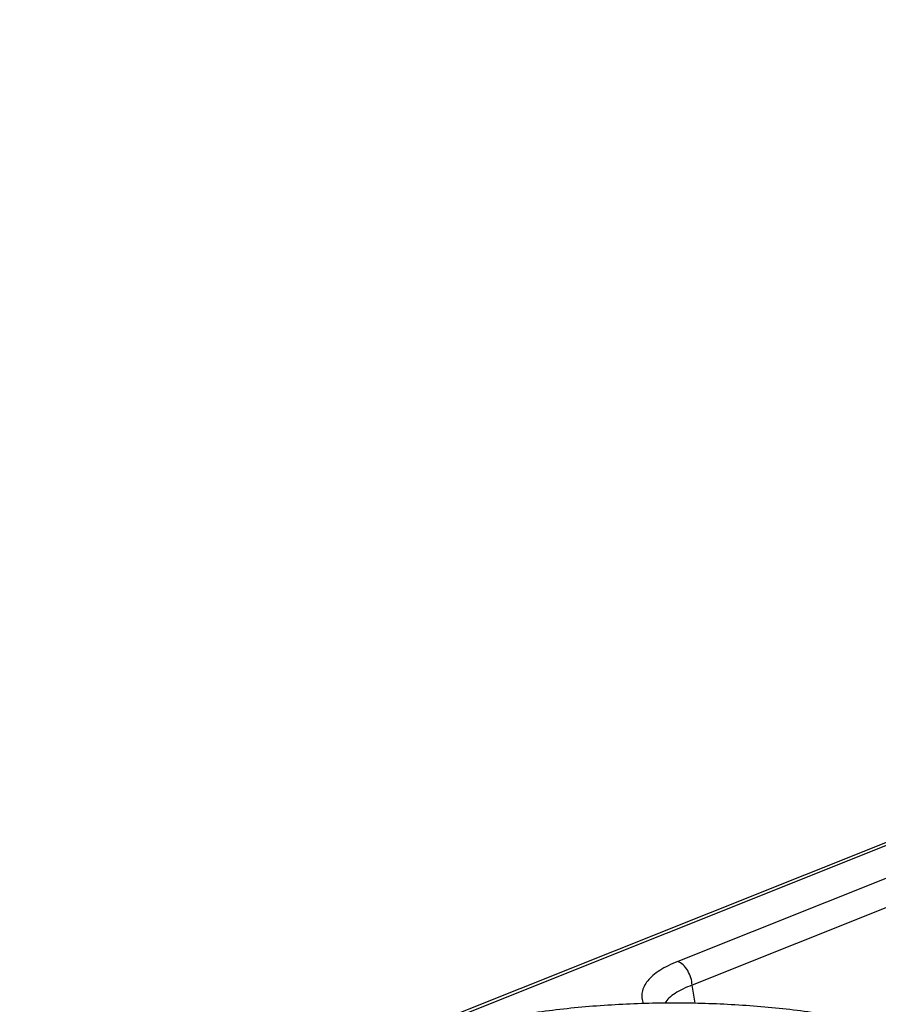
# Model space of a CAD drawing. Header units: millimetres. Extents: x 87 to 484, y 102 to 397.
# Tile 7 of 37: x 126 to 136, y 233 to 245. Entities that reach past the tile are written whole.
import ezdxf

# ---------------------------------------------------------------- set-up
doc = ezdxf.new("R2010")
doc.units = ezdxf.units.MM
doc.header["$LTSCALE"] = 32.67
doc.layers.add('00_COMPONENTS', color=7, linetype='CONTINUOUS')

msp = doc.modelspace()

# ---------------------------------------------------------------- linework, layer by layer
at = {"layer": '00_COMPONENTS'}
for p, q in [((125.875, 230.914), (161.775, 245.244)), ((125.965, 230.911), (161.866, 245.24)), ((153.487, 241.494), (133.945, 233.694)), ((153.664, 241.203), (134.121, 233.403)), ((134.157, 233.18), (134.121, 233.403)), ((134.157, 233.18), (134.121, 233.403))]:
    msp.add_line(p, q, dxfattribs=at)
for points, knots in [([(133.945, 233.694), (133.905, 233.678), (133.83, 233.645), (133.727, 233.587), (133.643, 233.525), (133.576, 233.46), (133.53, 233.391), (133.504, 233.319), (133.501, 233.246), (133.513, 233.199), (133.523, 233.177)], [0, 0, 0, 0, 0.174386, 0.332319, 0.473357, 0.598019, 0.708235, 0.807832, 0.90271, 1, 1, 1, 1]), ([(134.121, 233.403), (134.12, 233.433), (134.109, 233.496), (134.071, 233.581), (134.016, 233.651), (133.969, 233.684), (133.945, 233.694)], [0, 0, 0, 0, 0.259792, 0.527217, 0.779691, 1, 1, 1, 1]), ([(134.121, 233.403), (134.083, 233.389), (134.011, 233.359), (133.915, 233.307), (133.839, 233.25), (133.8, 233.205), (133.786, 233.182)], [0, 0, 0, 0, 0.302759, 0.570188, 0.8017, 1, 1, 1, 1]), ([(139.088, 231.061), (139.08, 231.124), (139.053, 231.25), (138.982, 231.432), (138.883, 231.605), (138.758, 231.768), (138.609, 231.922), (138.375, 232.12), (138.026, 232.346), (137.54, 232.576), (136.986, 232.773), (136.371, 232.934), (135.707, 233.058), (135.005, 233.142), (134.28, 233.184), (133.546, 233.185), (132.817, 233.143), (132.108, 233.061), (131.432, 232.938), (130.803, 232.778), (130.406, 232.642), (130.219, 232.567)], [0, 0, 0, 0, 0.019643, 0.039545, 0.059899, 0.080926, 0.10284, 0.125826, 0.175508, 0.230634, 0.291207, 0.356774, 0.42656, 0.499568, 0.574649, 0.650568, 0.726052, 0.799848, 0.870773, 0.937776, 1, 1, 1, 1])]:
    msp.add_open_spline(points, degree=3, knots=knots, dxfattribs=at)

doc.saveas('drawing.dxf')
